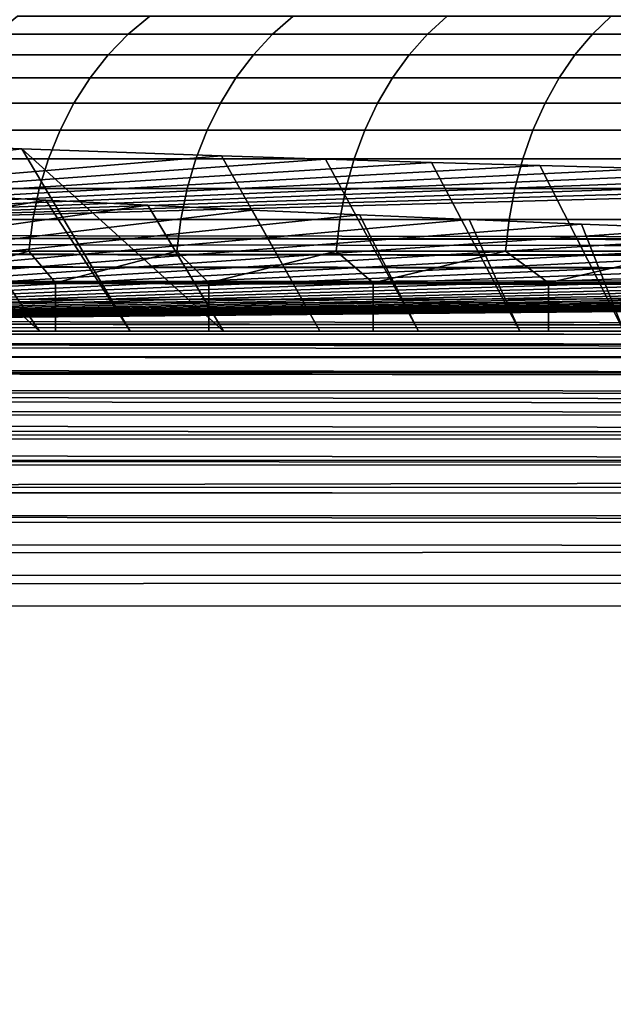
# Model space of a CAD drawing. Header units: metres. Extents: x -109 to 109, y -100 to 58.
# Tile 29 of 256: x -88.44 to -86.55, y -2.65 to 0.49. Entities that reach past the tile are written whole.
import ezdxf

# ---------------------------------------------------------------- set-up
doc = ezdxf.new("R2010")
doc.units = ezdxf.units.M
doc.layers.add('solid_21_062_100_XXX', color=7, linetype='CONTINUOUS')

msp = doc.modelspace()

# ---------------------------------------------------------------- linework, layer by layer
at = {"layer": 'solid_21_062_100_XXX'}
for points in [[(-88.024773, 0.505334, 7.9911), (-88.447487, 0.505334, 7.344092), (-88.518974, 0.447586, 7.388038), (-88.093735, 0.447586, 8.038918)], [(-88.447487, 0.505334, -7.344092), (-88.024773, 0.505334, -7.9911), (-88.093735, 0.447586, -8.038918), (-88.518974, 0.447586, -7.388038)], [(-87.567062, 0.505334, 8.61384), (-88.024773, 0.505334, 7.9911), (-88.093735, 0.447586, 8.038918), (-87.633286, 0.447586, 8.665383)], [(-88.024773, 0.505334, -7.9911), (-87.567062, 0.505334, -8.61384), (-87.633286, 0.447586, -8.665383), (-88.093735, 0.447586, -8.038918)], [(-87.075737, 0.505334, 9.21042), (-87.567062, 0.505334, 8.61384), (-87.633286, 0.447586, 8.665383), (-87.139023, 0.447586, 9.265533)], [(-87.567062, 0.505334, -8.61384), (-87.075737, 0.505334, -9.21042), (-87.139023, 0.447586, -9.265533), (-87.633286, 0.447586, -8.665383)], [(-86.552299, 0.505334, 9.779027), (-87.075737, 0.505334, 9.21042), (-87.139023, 0.447586, 9.265533), (-86.61245, 0.447586, 9.837543)], [(-87.075737, 0.505334, -9.21042), (-86.552299, 0.505334, -9.779027), (-86.61245, 0.447586, -9.837543), (-87.139023, 0.447586, -9.265533)], [(-85.998329, 0.505334, 10.317937), (-86.552299, 0.505334, 9.779027), (-86.61245, 0.447586, 9.837543), (-86.055168, 0.447586, 10.379678)], [(-86.552299, 0.505334, -9.779027), (-85.998329, 0.505334, -10.317937), (-86.055168, 0.447586, -10.379678), (-86.61245, 0.447586, -9.837543)], [(-88.093735, 0.447586, 8.038918), (-88.518974, 0.447586, 7.388038), (-88.585091, 0.3816, 7.428679), (-88.157509, 0.3816, 8.083139)], [(-88.518974, 0.447586, -7.388038), (-88.093735, 0.447586, -8.038918), (-88.157509, 0.3816, -8.083139), (-88.585091, 0.3816, -7.428679)], [(-87.633286, 0.447586, 8.665383), (-88.093735, 0.447586, 8.038918), (-88.157509, 0.3816, 8.083139), (-87.694527, 0.3816, 8.713052)], [(-88.093735, 0.447586, -8.038918), (-87.633286, 0.447586, -8.665383), (-87.694527, 0.3816, -8.713052), (-88.157509, 0.3816, -8.083139)], [(-87.139023, 0.447586, 9.265533), (-87.633286, 0.447586, 8.665383), (-87.694527, 0.3816, 8.713052), (-87.197548, 0.3816, 9.316503)], [(-87.633286, 0.447586, -8.665383), (-87.139023, 0.447586, -9.265533), (-87.197548, 0.3816, -9.316503), (-87.694527, 0.3816, -8.713052)], [(-86.61245, 0.447586, 9.837543), (-87.139023, 0.447586, 9.265533), (-87.197548, 0.3816, 9.316503), (-86.668076, 0.3816, 9.89166)], [(-87.139023, 0.447586, -9.265533), (-86.61245, 0.447586, -9.837543), (-86.668076, 0.3816, -9.89166), (-87.197548, 0.3816, -9.316503)], [(-86.055168, 0.447586, 10.379678), (-86.61245, 0.447586, 9.837543), (-86.668076, 0.3816, 9.89166), (-86.107727, 0.3816, 10.436775)], [(-86.61245, 0.447586, -9.837543), (-86.055168, 0.447586, -10.379678), (-86.107727, 0.3816, -10.436775), (-86.668076, 0.3816, -9.89166)], [(-88.157509, 0.3816, 8.083139), (-88.585091, 0.3816, 7.428679), (-88.645149, 0.30806, 7.465594), (-88.215439, 0.30806, 8.123306)], [(-88.585091, 0.3816, -7.428679), (-88.157509, 0.3816, -8.083139), (-88.215439, 0.30806, -8.123306), (-88.645149, 0.30806, -7.465594)], [(-87.694527, 0.3816, 8.713052), (-88.157509, 0.3816, 8.083139), (-88.215439, 0.30806, 8.123306), (-87.75016, 0.30806, 8.756349)], [(-88.157509, 0.3816, -8.083139), (-87.694527, 0.3816, -8.713052), (-87.75016, 0.30806, -8.756349), (-88.215439, 0.30806, -8.123306)], [(-87.197548, 0.3816, 9.316503), (-87.694527, 0.3816, 8.713052), (-87.75016, 0.30806, 8.756349), (-87.25071, 0.30806, 9.362798)], [(-87.694527, 0.3816, -8.713052), (-87.197548, 0.3816, -9.316503), (-87.25071, 0.30806, -9.362798), (-87.75016, 0.30806, -8.756349)], [(-86.668076, 0.3816, 9.89166), (-87.197548, 0.3816, 9.316503), (-87.25071, 0.30806, 9.362798), (-86.718605, 0.30806, 9.940813)], [(-87.197548, 0.3816, -9.316503), (-86.668076, 0.3816, -9.89166), (-86.718605, 0.30806, -9.940813), (-87.25071, 0.30806, -9.362798)], [(-86.107727, 0.3816, 10.436775), (-86.668076, 0.3816, 9.89166), (-86.718605, 0.30806, 9.940813), (-86.155472, 0.30806, 10.488639)], [(-86.668076, 0.3816, -9.89166), (-86.107727, 0.3816, -10.436775), (-86.155472, 0.30806, -10.488639), (-86.718605, 0.30806, -9.940813)], [(-88.215439, 0.30806, 8.123306), (-88.645149, 0.30806, 7.465594), (-88.698517, 0.22773, 7.498399), (-88.266922, 0.22773, 8.159001)], [(-88.645149, 0.30806, -7.465594), (-88.215439, 0.30806, -8.123306), (-88.266922, 0.22773, -8.159001), (-88.698517, 0.22773, -7.498399)], [(-87.75016, 0.30806, 8.756349), (-88.215439, 0.30806, 8.123306), (-88.266922, 0.22773, 8.159001), (-87.799591, 0.22773, 8.794826)], [(-88.215439, 0.30806, -8.123306), (-87.75016, 0.30806, -8.756349), (-87.799591, 0.22773, -8.794826), (-88.266922, 0.22773, -8.159001)], [(-87.25071, 0.30806, 9.362798), (-87.75016, 0.30806, 8.756349), (-87.799591, 0.22773, 8.794826), (-87.297951, 0.22773, 9.40394)], [(-87.75016, 0.30806, -8.756349), (-87.25071, 0.30806, -9.362798), (-87.297951, 0.22773, -9.40394), (-87.799591, 0.22773, -8.794826)], [(-86.718605, 0.30806, 9.940813), (-87.25071, 0.30806, 9.362798), (-87.297951, 0.22773, 9.40394), (-86.763512, 0.22773, 9.984495)], [(-87.25071, 0.30806, -9.362798), (-86.718605, 0.30806, -9.940813), (-86.763512, 0.22773, -9.984495), (-87.297951, 0.22773, -9.40394)], [(-86.155472, 0.30806, 10.488639), (-86.718605, 0.30806, 9.940813), (-86.763512, 0.22773, 9.984495), (-86.197899, 0.22773, 10.534728)], [(-86.718605, 0.30806, -9.940813), (-86.155472, 0.30806, -10.488639), (-86.197899, 0.22773, -10.534728), (-86.763512, 0.22773, -9.984495)], [(-88.266922, 0.22773, 8.159001), (-88.698517, 0.22773, 7.498399), (-88.744644, 0.141444, 7.526754), (-88.311417, 0.141444, 8.189856)], [(-88.698517, 0.22773, -7.498399), (-88.266922, 0.22773, -8.159001), (-88.311417, 0.141444, -8.189856), (-88.744644, 0.141444, -7.526754)], [(-87.799591, 0.22773, 8.794826), (-88.266922, 0.22773, 8.159001), (-88.311417, 0.141444, 8.189856), (-87.842323, 0.141444, 8.828084)], [(-88.266922, 0.22773, -8.159001), (-87.799591, 0.22773, -8.794826), (-87.842323, 0.141444, -8.828084), (-88.311417, 0.141444, -8.189856)], [(-87.297951, 0.22773, 9.40394), (-87.799591, 0.22773, 8.794826), (-87.842323, 0.141444, 8.828084), (-87.338783, 0.141444, 9.439502)], [(-87.799591, 0.22773, -8.794826), (-87.297951, 0.22773, -9.40394), (-87.338783, 0.141444, -9.439502), (-87.842323, 0.141444, -8.828084)], [(-86.763512, 0.22773, 9.984495), (-87.297951, 0.22773, 9.40394), (-87.338783, 0.141444, 9.439502), (-86.802322, 0.141444, 10.022252)], [(-87.297951, 0.22773, -9.40394), (-86.763512, 0.22773, -9.984495), (-86.802322, 0.141444, -10.022252), (-87.338783, 0.141444, -9.439502)], [(-86.197899, 0.22773, 10.534728), (-86.763512, 0.22773, 9.984495), (-86.802322, 0.141444, 10.022252), (-86.234573, 0.141444, 10.574565)], [(-86.763512, 0.22773, -9.984495), (-86.197899, 0.22773, -10.534728), (-86.234573, 0.141444, -10.574565), (-86.802322, 0.141444, -10.022252)], [(-88.311417, 0.141444, 8.189856), (-88.744644, 0.141444, 7.526754), (-88.783058, 0.050097, 7.550366), (-88.348473, 0.050097, 8.215547)], [(-88.744644, 0.141444, -7.526754), (-88.311417, 0.141444, -8.189856), (-88.348473, 0.050097, -8.215547), (-88.783058, 0.050097, -7.550366)], [(-87.842323, 0.141444, 8.828084), (-88.311417, 0.141444, 8.189856), (-88.348473, 0.050097, 8.215547), (-87.877899, 0.050097, 8.855778)], [(-88.311417, 0.141444, -8.189856), (-87.842323, 0.141444, -8.828084), (-87.877899, 0.050097, -8.855778), (-88.348473, 0.050097, -8.215547)], [(-87.338783, 0.141444, 9.439502), (-87.842323, 0.141444, 8.828084), (-87.877899, 0.050097, 8.855778), (-87.37278, 0.050097, 9.469113)], [(-87.842323, 0.141444, -8.828084), (-87.338783, 0.141444, -9.439502), (-87.37278, 0.050097, -9.469113), (-87.877899, 0.050097, -8.855778)], [(-86.802322, 0.141444, 10.022252), (-87.338783, 0.141444, 9.439502), (-87.37278, 0.050097, 9.469113), (-86.834641, 0.050097, 10.053692)], [(-87.338783, 0.141444, -9.439502), (-86.802322, 0.141444, -10.022252), (-86.834641, 0.050097, -10.053692), (-87.37278, 0.050097, -9.469113)], [(-86.234573, 0.141444, 10.574565), (-86.802322, 0.141444, 10.022252), (-86.834641, 0.050097, 10.053692), (-86.265114, 0.050097, 10.607738)], [(-86.802322, 0.141444, -10.022252), (-86.234573, 0.141444, -10.574565), (-86.265114, 0.050097, -10.607738), (-86.834641, 0.050097, -10.053692)], [(-90.792969, -0.193151, 18.78298), (-88.432938, 0.081575, 11.150125), (-89.037621, 0.104905, 10.501945)], [(-88.087593, -0.5, 10.66724), (-88.377235, -0.5, 10.343774), (-89.037621, 0.104905, 10.501945), (-88.432938, 0.081575, 11.150125)], [(-88.657692, -0.5, 10.012645), (-89.037621, 0.104905, 10.501945), (-88.377235, -0.5, 10.343774)], [(-90.792969, -0.193151, 18.78298), (-87.795662, 0.059458, 11.764626), (-88.432938, 0.081575, 11.150125)], [(-87.482445, -0.5, 11.289303), (-87.789307, -0.5, 10.982448), (-88.432938, 0.081575, 11.150125), (-87.795662, 0.059458, 11.764626)], [(-88.087593, -0.5, 10.66724), (-88.432938, 0.081575, 11.150125), (-87.789307, -0.5, 10.982448)], [(-90.792969, -0.193151, 18.78298), (-87.464737, 0.048852, 12.059307), (-87.795662, 0.059458, 11.764626)], [(-90.792969, -0.193151, 18.78298), (-87.126068, 0.038562, 12.345196), (-87.464737, 0.048852, 12.059307)], [(-90.792969, -0.193151, 18.78298), (-86.77977, 0.028593, 12.622151), (-87.126068, 0.038562, 12.345196)], [(-88.348473, 0.050097, 8.215547), (-88.783058, 0.050097, 7.550366), (-88.813347, -0.045363, 7.568988), (-88.377693, -0.045363, 8.235809)], [(-88.783058, 0.050097, -7.550366), (-88.348473, 0.050097, -8.215547), (-88.377693, -0.045363, -8.235809), (-88.813347, -0.045363, -7.568988)], [(-87.877899, 0.050097, 8.855778), (-88.348473, 0.050097, 8.215547), (-88.377693, -0.045363, 8.235809), (-87.905968, -0.045363, 8.877619)], [(-88.348473, 0.050097, -8.215547), (-87.877899, 0.050097, -8.855778), (-87.905968, -0.045363, -8.877619), (-88.377693, -0.045363, -8.235809)], [(-87.37278, 0.050097, 9.469113), (-87.877899, 0.050097, 8.855778), (-87.905968, -0.045363, 8.877619), (-87.399597, -0.045363, 9.492468)], [(-87.877899, 0.050097, -8.855778), (-87.37278, 0.050097, -9.469113), (-87.399597, -0.045363, -9.492468), (-87.905968, -0.045363, -8.877619)], [(-87.482445, -0.5, 11.289303), (-87.795662, 0.059458, 11.764626), (-87.464737, 0.048852, 12.059307), (-87.167244, -0.5, 11.587594)], [(-87.167244, -0.5, 11.587594), (-87.464737, 0.048852, 12.059307), (-87.126068, 0.038562, 12.345196), (-86.843773, -0.5, 11.877238)], [(-86.834641, 0.050097, 10.053692), (-87.37278, 0.050097, 9.469113), (-87.399597, -0.045363, 9.492468), (-86.86013, -0.045363, 10.078488)], [(-87.37278, 0.050097, -9.469113), (-86.834641, 0.050097, -10.053692), (-86.86013, -0.045363, -10.078488), (-87.399597, -0.045363, -9.492468)], [(-86.843773, -0.5, 11.877238), (-87.126068, 0.038562, 12.345196), (-86.77977, 0.028593, 12.622151), (-86.512642, -0.5, 12.157691)], [(-86.265114, 0.050097, 10.607738), (-86.834641, 0.050097, 10.053692), (-86.86013, -0.045363, 10.078488), (-86.289192, -0.045363, 10.6339)], [(-86.834641, 0.050097, -10.053692), (-86.265114, 0.050097, -10.607738), (-86.289192, -0.045363, -10.6339), (-86.86013, -0.045363, -10.078488)], [(-90.792969, -0.193151, 18.78298), (-86.42646, 0.018963, 12.889706), (-86.77977, 0.028593, 12.622151)], [(-90.792969, -0.193151, 18.78298), (-86.066277, 0.009676, 13.147746), (-86.42646, 0.018963, 12.889706)], [(-90.792969, -0.193151, 18.78298), (-85.699753, 0.000742, 13.395945), (-86.066277, 0.009676, 13.147746)], [(-90.792969, -0.193151, 18.78298), (-85.326942, -0.007835, 13.634264), (-85.699753, 0.000742, 13.395945)], [(-86.512642, -0.5, 12.157691), (-86.77977, 0.028593, 12.622151), (-86.42646, 0.018963, 12.889706), (-86.173897, -0.5, 12.428926)], [(-90.792969, -0.193151, 18.78298), (-84.947754, -0.016059, 13.862759), (-85.326942, -0.007835, 13.634264)], [(-90.792969, -0.193151, 18.78298), (-84.562294, -0.023928, 14.081365), (-84.947754, -0.016059, 13.862759)], [(-90.792969, -0.193151, 18.78298), (-74.739296, -0.213329, 19.343586), (-84.171204, -0.031425, 14.289667), (-84.562294, -0.023928, 14.081365)], [(-88.657692, -0.5, -10.012645), (-88.377235, -0.5, -10.343774), (-88.673775, -0.06501, -10.665504), (-88.981812, -0.047803, -10.330314)], [(-88.377693, -0.045363, 8.235809), (-88.813347, -0.045363, 7.568988), (-88.835213, -0.143946, 7.582428), (-88.398781, -0.143946, 8.250433)], [(-88.813347, -0.045363, -7.568988), (-88.377693, -0.045363, -8.235809), (-88.398781, -0.143946, -8.250433), (-88.835213, -0.143946, -7.582428)], [(-87.905968, -0.045363, 8.877619), (-88.377693, -0.045363, 8.235809), (-88.398781, -0.143946, 8.250433), (-87.926216, -0.143946, 8.893382)], [(-88.377693, -0.045363, -8.235809), (-87.905968, -0.045363, -8.877619), (-87.926216, -0.143946, -8.893382), (-88.398781, -0.143946, -8.250433)], [(-87.399597, -0.045363, 9.492468), (-87.905968, -0.045363, 8.877619), (-87.926216, -0.143946, 8.893382), (-87.418953, -0.143946, 9.509323)], [(-87.905968, -0.045363, -8.877619), (-87.399597, -0.045363, -9.492468), (-87.418953, -0.143946, -9.509323), (-87.926216, -0.143946, -8.893382)], [(-86.86013, -0.045363, 10.078488), (-87.399597, -0.045363, 9.492468), (-87.418953, -0.143946, 9.509323), (-86.878525, -0.143946, 10.096383)], [(-87.399597, -0.045363, -9.492468), (-86.86013, -0.045363, -10.078488), (-86.878525, -0.143946, -10.096383), (-87.418953, -0.143946, -9.509323)], [(-86.289192, -0.045363, 10.6339), (-86.86013, -0.045363, 10.078488), (-86.878525, -0.143946, 10.096383), (-86.30658, -0.143946, 10.652781)], [(-86.86013, -0.045363, -10.078488), (-86.289192, -0.045363, -10.6339), (-86.30658, -0.143946, -10.652781), (-86.878525, -0.143946, -10.096383)], [(-88.673775, -0.06501, -10.665504), (-88.356865, -0.081776, -10.992099), (-90.70475, -0.476963, -18.690395)], [(-88.356865, -0.081776, -10.992099), (-88.031601, -0.098074, -11.309601), (-90.70475, -0.476963, -18.690395)], [(-88.377235, -0.5, -10.343774), (-88.087593, -0.5, -10.66724), (-88.356865, -0.081776, -10.992099), (-88.673775, -0.06501, -10.665504)], [(-88.087593, -0.5, -10.66724), (-87.789307, -0.5, -10.982448), (-88.031601, -0.098074, -11.309601), (-88.356865, -0.081776, -10.992099)], [(-90.796425, -0.20214, 18.88147), (-58.685616, -0.233507, 19.904194), (-74.732597, -0.09507, 16.057959), (-74.739296, -0.213329, 19.343586)], [(-88.031601, -0.098074, -11.309601), (-87.697884, -0.113912, -11.618121), (-90.70475, -0.476963, -18.690395)], [(-87.697884, -0.113912, -11.618121), (-87.355591, -0.129294, -11.917765), (-90.70475, -0.476963, -18.690395)], [(-87.789307, -0.5, -10.982448), (-87.482445, -0.5, -11.289303), (-87.697884, -0.113912, -11.618121), (-88.031601, -0.098074, -11.309601)], [(-87.482445, -0.5, -11.289303), (-87.167244, -0.5, -11.587594), (-87.355591, -0.129294, -11.917765), (-87.697884, -0.113912, -11.618121)], [(-87.355591, -0.129294, -11.917765), (-87.005264, -0.144195, -12.20804), (-90.70475, -0.476963, -18.690395)], [(-87.005264, -0.144195, -12.20804), (-86.647018, -0.158609, -12.488822), (-90.70475, -0.476963, -18.690395)], [(-88.398781, -0.143946, 8.250433), (-88.835213, -0.143946, 7.582428), (-88.848419, -0.244628, 7.590546), (-88.411522, -0.244628, 8.259266)], [(-88.835213, -0.143946, -7.582428), (-88.398781, -0.143946, -8.250433), (-88.411522, -0.244628, -8.259266), (-88.848419, -0.244628, -7.590546)], [(-87.926216, -0.143946, 8.893382), (-88.398781, -0.143946, 8.250433), (-88.411522, -0.244628, 8.259266), (-87.938454, -0.244628, 8.902904)], [(-88.398781, -0.143946, -8.250433), (-87.926216, -0.143946, -8.893382), (-87.938454, -0.244628, -8.902904), (-88.411522, -0.244628, -8.259266)], [(-87.418953, -0.143946, 9.509323), (-87.926216, -0.143946, 8.893382), (-87.938454, -0.244628, 8.902904), (-87.430641, -0.244628, 9.519504)], [(-87.926216, -0.143946, -8.893382), (-87.418953, -0.143946, -9.509323), (-87.430641, -0.244628, -9.519504), (-87.938454, -0.244628, -8.902904)], [(-86.878525, -0.143946, 10.096383), (-87.418953, -0.143946, 9.509323), (-87.430641, -0.244628, 9.519504), (-86.889633, -0.244628, 10.107193)], [(-87.418953, -0.143946, -9.509323), (-86.878525, -0.143946, -10.096383), (-86.889633, -0.244628, -10.107193), (-87.430641, -0.244628, -9.519504)], [(-87.167244, -0.5, -11.587594), (-86.843773, -0.5, -11.877238), (-87.005264, -0.144195, -12.20804), (-87.355591, -0.129294, -11.917765)], [(-86.843773, -0.5, -11.877238), (-86.512642, -0.5, -12.157691), (-86.647018, -0.158609, -12.488822), (-87.005264, -0.144195, -12.20804)], [(-86.30658, -0.143946, 10.652781), (-86.878525, -0.143946, 10.096383), (-86.889633, -0.244628, 10.107193), (-86.317078, -0.244628, 10.664186)], [(-86.878525, -0.143946, -10.096383), (-86.30658, -0.143946, -10.652781), (-86.317078, -0.244628, -10.664186), (-86.889633, -0.244628, -10.107193)], [(-86.647018, -0.158609, -12.488822), (-86.281555, -0.172508, -12.759581), (-90.70475, -0.476963, -18.690395)], [(-86.281555, -0.172508, -12.759581), (-85.908981, -0.185889, -13.020239), (-90.70475, -0.476963, -18.690395)], [(-85.908981, -0.185889, -13.020239), (-85.529892, -0.198732, -13.270432), (-90.70475, -0.476963, -18.690395)], [(-86.512642, -0.5, -12.157691), (-86.173897, -0.5, -12.428926), (-86.281555, -0.172508, -12.759581), (-86.647018, -0.158609, -12.488822)], [(-58.69244, -0.262078, 20.098932), (-58.689041, -0.242446, 20.002346), (-90.796425, -0.20214, 18.88147), (-90.799805, -0.221719, 18.977707)], [(-90.796425, -0.20214, 18.88147), (-74.739296, -0.213329, 19.343586), (-90.792969, -0.193151, 18.78298)], [(-58.689041, -0.242446, 20.002346), (-58.685616, -0.233507, 19.904194), (-90.796425, -0.20214, 18.88147)], [(-85.529892, -0.198732, -13.270432), (-85.144249, -0.21104, -13.510191), (-90.70475, -0.476963, -18.690395)], [(-85.144249, -0.21104, -13.510191), (-84.751915, -0.222816, -13.73959), (-90.70475, -0.476963, -18.690395)], [(-58.695755, -0.292165, 20.192791), (-58.69244, -0.262078, 20.098932), (-90.799805, -0.221719, 18.977707), (-90.803123, -0.251805, 19.071566)], [(-84.751915, -0.222816, -13.73959), (-84.353348, -0.234047, -13.958357), (-90.70475, -0.476963, -18.690395)], [(-84.353348, -0.234047, -13.958357), (-83.948883, -0.244719, -14.166259), (-90.70475, -0.476963, -18.690395)], [(-83.948883, -0.244719, -14.166259), (-83.539154, -0.254819, -14.363013), (-90.70475, -0.476963, -18.690395)], [(-88.411522, -0.244628, 8.259266), (-88.848419, -0.244628, 7.590546), (-88.777504, -0.346263, 7.714458)], [(-88.848419, -0.244628, -7.590546), (-88.411522, -0.244628, -8.259266), (-88.777504, -0.346263, -7.714462)], [(-88.411522, -0.244628, 8.259266), (-88.777504, -0.346263, 7.714458), (-88.325638, -0.346263, 8.390728)], [(-88.411522, -0.244628, -8.259266), (-88.325638, -0.346263, -8.39073), (-88.777504, -0.346263, -7.714462)], [(-87.938454, -0.244628, 8.902904), (-88.411522, -0.244628, 8.259266), (-88.325638, -0.346263, 8.390728)], [(-88.411522, -0.244628, -8.259266), (-87.938454, -0.244628, -8.902904), (-88.325638, -0.346263, -8.39073)], [(-87.938454, -0.244628, 8.902904), (-88.325638, -0.346263, 8.390728), (-87.836555, -0.346263, 9.040599)], [(-87.938454, -0.244628, -8.902904), (-87.836563, -0.346263, -9.040598), (-88.325638, -0.346263, -8.39073)], [(-87.430641, -0.244628, 9.519504), (-87.938454, -0.244628, 8.902904), (-87.836555, -0.346263, 9.040599)], [(-87.938454, -0.244628, -8.902904), (-87.430641, -0.244628, -9.519504), (-87.836563, -0.346263, -9.040598)], [(-87.430641, -0.244628, -9.519504), (-87.311813, -0.346263, -9.662022), (-87.836563, -0.346263, -9.040598)], [(-87.430641, -0.244628, 9.519504), (-87.836555, -0.346263, 9.040599), (-87.311813, -0.346263, 9.662024)], [(-86.889633, -0.244628, 10.107193), (-87.430641, -0.244628, 9.519504), (-87.311813, -0.346263, 9.662024)], [(-87.430641, -0.244628, -9.519504), (-86.889633, -0.244628, -10.107193), (-87.311813, -0.346263, -9.662022)], [(-86.889633, -0.244628, 10.107193), (-87.311813, -0.346263, 9.662024), (-86.753044, -0.346263, 10.253051)], [(-86.889633, -0.244628, -10.107193), (-86.753052, -0.346263, -10.253045), (-87.311813, -0.346263, -9.662022)], [(-86.317078, -0.244628, 10.664186), (-86.889633, -0.244628, 10.107193), (-86.753044, -0.346263, 10.253051)], [(-86.889633, -0.244628, -10.107193), (-86.317078, -0.244628, -10.664186), (-86.753052, -0.346263, -10.253045)], [(-86.317078, -0.244628, -10.664186), (-86.162025, -0.346263, -10.811808), (-86.753052, -0.346263, -10.253045)], [(-86.317078, -0.244628, 10.664186), (-86.753044, -0.346263, 10.253051), (-86.162018, -0.346263, 10.811816)], [(-58.698948, -0.332348, 20.282795), (-58.695755, -0.292165, 20.192791), (-90.803246, -0.253139, 19.075031), (-90.80632, -0.291987, 19.161572)], [(-58.695755, -0.292165, 20.192791), (-90.803123, -0.251805, 19.071566), (-90.803246, -0.253139, 19.075031)], [(-83.539154, -0.254819, -14.363013), (-83.12442, -0.26434, -14.548481), (-90.70475, -0.476963, -18.690395)], [(-83.12442, -0.26434, -14.548481), (-82.705154, -0.273273, -14.722499), (-90.70475, -0.476963, -18.690395)], [(-82.705154, -0.273273, -14.722499), (-82.281441, -0.281617, -14.885036), (-90.70475, -0.476963, -18.690395)], [(-82.281441, -0.281617, -14.885036), (-81.85321, -0.289372, -15.036107), (-90.70475, -0.476963, -18.690395)], [(-58.698948, -0.332348, 20.282795), (-90.806488, -0.294468, 19.166361), (-90.809349, -0.341782, 19.246643)], [(-58.698948, -0.332348, 20.282795), (-90.80632, -0.291987, 19.161572), (-90.806488, -0.294468, 19.166361)], [(-81.85321, -0.289372, -15.036107), (-81.4207, -0.296535, -15.175632), (-90.70475, -0.476963, -18.690395)], [(-81.4207, -0.296535, -15.175632), (-80.984596, -0.30309, -15.303337), (-90.70475, -0.476963, -18.690395)], [(-80.984596, -0.30309, -15.303337), (-80.545258, -0.309036, -15.419152), (-90.70475, -0.476963, -18.690395)], [(-80.545258, -0.309036, -15.419152), (-80.103279, -0.314362, -15.522916), (-90.70475, -0.476963, -18.690395)], [(-58.701981, -0.382143, 20.367865), (-90.809563, -0.345709, 19.252529), (-90.812187, -0.400592, 19.325758)], [(-58.698948, -0.332348, 20.282795), (-90.809349, -0.341782, 19.246643), (-90.809563, -0.345709, 19.252529), (-58.701981, -0.382143, 20.367865)], [(-80.103279, -0.314362, -15.522916), (-79.658882, -0.319069, -15.614611), (-90.70475, -0.476963, -18.690395)], [(-79.658882, -0.319069, -15.614611), (-79.21225, -0.323155, -15.69421), (-90.70475, -0.476963, -18.690395)], [(-79.21225, -0.323155, -15.69421), (-78.763443, -0.326619, -15.761685), (-90.70475, -0.476963, -18.690395)], [(-78.763443, -0.326619, -15.761685), (-78.312485, -0.32946, -15.817029), (-90.70475, -0.476963, -18.690395)], [(-78.312485, -0.32946, -15.817029), (-77.860298, -0.331671, -15.860095), (-90.70475, -0.476963, -18.690395)], [(-58.686581, -0.503708, -19.108093), (-90.70475, -0.476963, -18.690395), (-75.139702, -0.331671, -15.860095), (-74.695206, -0.485192, -18.8507)], [(-75.592949, -0.333251, -15.89088), (-75.139702, -0.331671, -15.860095), (-90.70475, -0.476963, -18.690395)], [(-77.860298, -0.331671, -15.860095), (-77.407051, -0.333251, -15.89088), (-90.70475, -0.476963, -18.690395)], [(-76.046326, -0.334199, -15.909341), (-75.592949, -0.333251, -15.89088), (-90.70475, -0.476963, -18.690395)], [(-77.407051, -0.333251, -15.89088), (-76.953674, -0.334199, -15.909341), (-90.70475, -0.476963, -18.690395)], [(-76.5, -0.334514, -15.915485), (-76.046326, -0.334199, -15.909341), (-90.70475, -0.476963, -18.690395)], [(-76.953674, -0.334199, -15.909341), (-76.5, -0.334514, -15.915485), (-90.70475, -0.476963, -18.690395)], [(-88.325638, -0.346263, 8.390728), (-88.777504, -0.346263, 7.714458), (-88.777489, -0.5, 7.714476), (-88.325615, -0.5, 8.390755)], [(-88.777504, -0.346263, -7.714462), (-88.325638, -0.346263, -8.39073), (-88.325615, -0.5, -8.390755), (-88.777489, -0.5, -7.714476)], [(-87.836555, -0.346263, 9.040599), (-88.325638, -0.346263, 8.390728), (-88.325615, -0.5, 8.390755), (-87.836548, -0.5, 9.040614)], [(-88.325638, -0.346263, -8.39073), (-87.836563, -0.346263, -9.040598), (-87.836548, -0.5, -9.040614), (-88.325615, -0.5, -8.390755)], [(-87.836563, -0.346263, -9.040598), (-87.311813, -0.346263, -9.662022), (-87.311821, -0.5, -9.662012), (-87.836548, -0.5, -9.040614)], [(-87.311813, -0.346263, 9.662024), (-87.836555, -0.346263, 9.040599), (-87.836548, -0.5, 9.040614), (-87.311821, -0.5, 9.662012)], [(-86.753044, -0.346263, 10.253051), (-87.311813, -0.346263, 9.662024), (-87.311821, -0.5, 9.662012), (-86.753067, -0.5, 10.25303)], [(-87.311813, -0.346263, -9.662022), (-86.753052, -0.346263, -10.253045), (-86.753067, -0.5, -10.25303), (-87.311821, -0.5, -9.662012)], [(-86.162018, -0.346263, 10.811816), (-86.753044, -0.346263, 10.253051), (-86.753067, -0.5, 10.25303), (-86.162033, -0.5, 10.811802)], [(-86.753052, -0.346263, -10.253045), (-86.162025, -0.346263, -10.811808), (-86.162033, -0.5, -10.811802), (-86.753067, -0.5, -10.25303)], [(-58.707424, -0.508072, 20.519188), (-58.704819, -0.440953, 20.44698), (-90.812431, -0.406226, 19.332462), (-90.814796, -0.46771, 19.397968)], [(-58.701981, -0.382143, 20.367865), (-90.812187, -0.400592, 19.325758), (-90.812431, -0.406226, 19.332462), (-58.704819, -0.440953, 20.44698)], [(-58.707424, -0.508072, 20.519188), (-90.814796, -0.46771, 19.397968), (-90.815056, -0.475268, 19.405169)], [(-58.709766, -0.582693, 20.583622), (-58.707424, -0.508072, 20.519188), (-90.815056, -0.475268, 19.405169), (-90.817139, -0.542332, 19.462404)], [(-58.686581, -0.503708, -19.108093), (-58.687546, -0.524451, -19.203493), (-90.706696, -0.507989, -18.88287), (-90.705742, -0.487412, -18.78849)], [(-58.686581, -0.503708, -19.108093), (-90.705742, -0.487412, -18.78849), (-90.70475, -0.476963, -18.690395)], [(-88.325615, -0.5, -8.390755), (-88.657692, -0.5, -10.012645), (-88.928925, -0.5, -9.673898), (-88.777489, -0.5, -7.714476)], [(-88.325615, -0.5, 8.390755), (-88.777489, -0.5, 7.714476), (-88.657692, -0.5, 10.012645), (-88.377235, -0.5, 10.343774)], [(-88.325615, -0.5, -8.390755), (-88.377235, -0.5, -10.343774), (-88.657692, -0.5, -10.012645)], [(-87.836548, -0.5, 9.040614), (-88.325615, -0.5, 8.390755), (-88.377235, -0.5, 10.343774), (-88.087593, -0.5, 10.66724)], [(-87.836548, -0.5, -9.040614), (-88.087593, -0.5, -10.66724), (-88.377235, -0.5, -10.343774), (-88.325615, -0.5, -8.390755)], [(-87.836548, -0.5, 9.040614), (-88.087593, -0.5, 10.66724), (-87.789307, -0.5, 10.982448)], [(-87.311821, -0.5, -9.662012), (-87.789307, -0.5, -10.982448), (-88.087593, -0.5, -10.66724), (-87.836548, -0.5, -9.040614)], [(-87.311821, -0.5, 9.662012), (-87.836548, -0.5, 9.040614), (-87.789307, -0.5, 10.982448), (-87.482445, -0.5, 11.289303)], [(-87.311821, -0.5, -9.662012), (-87.482445, -0.5, -11.289303), (-87.789307, -0.5, -10.982448)], [(-87.311821, -0.5, 9.662012), (-87.482445, -0.5, 11.289303), (-87.167244, -0.5, 11.587594)], [(-86.753067, -0.5, -10.25303), (-87.167244, -0.5, -11.587594), (-87.482445, -0.5, -11.289303), (-87.311821, -0.5, -9.662012)], [(-86.753067, -0.5, 10.25303), (-87.311821, -0.5, 9.662012), (-87.167244, -0.5, 11.587594), (-86.843773, -0.5, 11.877238)], [(-86.753067, -0.5, -10.25303), (-86.843773, -0.5, -11.877238), (-87.167244, -0.5, -11.587594)], [(-86.753067, -0.5, 10.25303), (-86.843773, -0.5, 11.877238), (-86.512642, -0.5, 12.157691)], [(-86.162033, -0.5, -10.811802), (-86.512642, -0.5, -12.157691), (-86.843773, -0.5, -11.877238), (-86.753067, -0.5, -10.25303)], [(-86.162033, -0.5, 10.811802), (-86.753067, -0.5, 10.25303), (-86.512642, -0.5, 12.157691), (-86.173897, -0.5, 12.428926)], [(-58.687546, -0.524451, -19.203493), (-58.688488, -0.555407, -19.296087), (-90.707642, -0.538944, -18.975462), (-90.706734, -0.508897, -18.886145)], [(-58.687546, -0.524451, -19.203493), (-90.706734, -0.508897, -18.886145), (-90.706696, -0.507989, -18.88287)], [(-58.711823, -0.663921, 20.639511), (-58.709766, -0.582693, 20.583622), (-90.817406, -0.551976, 19.469748), (-90.819191, -0.62356, 19.518295)], [(-58.709766, -0.582693, 20.583622), (-90.817139, -0.542332, 19.462404), (-90.817406, -0.551976, 19.469748)], [(-58.688488, -0.555407, -19.296087), (-58.6894, -0.596212, -19.384781), (-90.708549, -0.579747, -19.064157), (-90.707695, -0.541082, -18.980814)], [(-58.688488, -0.555407, -19.296087), (-90.707695, -0.541082, -18.980814), (-90.707642, -0.538944, -18.975462)], [(-58.6894, -0.596212, -19.384781), (-58.690262, -0.646384, -19.468534), (-90.709412, -0.629919, -19.147913), (-90.708626, -0.583572, -19.071329)], [(-58.6894, -0.596212, -19.384781), (-90.708626, -0.583572, -19.071329), (-90.708549, -0.579747, -19.064157)], [(-58.711823, -0.663921, 20.639511), (-90.819191, -0.62356, 19.518295), (-90.81945, -0.635399, 19.525394)], [(-58.713562, -0.75078, 20.686182), (-58.711823, -0.663921, 20.639511), (-90.81945, -0.635399, 19.525394), (-90.82093, -0.71042, 19.564966)], [(-58.690262, -0.646384, -19.468534), (-58.691074, -0.705334, -19.54636), (-90.71022, -0.688869, -19.22574), (-90.709503, -0.635841, -19.156572)], [(-58.690262, -0.646384, -19.468534), (-90.709503, -0.635841, -19.156572), (-90.709412, -0.629919, -19.147913)], [(-58.691074, -0.705334, -19.54636), (-90.710327, -0.697245, -19.235491), (-90.71022, -0.688869, -19.22574)], [(-58.713562, -0.75078, 20.686182), (-90.82093, -0.71042, 19.564966), (-90.821175, -0.7245, 19.571419)], [(-58.691074, -0.705334, -19.54636), (-58.691818, -0.772368, -19.617342), (-90.710968, -0.755903, -19.296722), (-90.710327, -0.697245, -19.235491)], [(-58.714966, -0.842227, 20.723076), (-58.713562, -0.75078, 20.686182), (-90.821175, -0.7245, 19.571419), (-90.822334, -0.801868, 19.60186)], [(-58.691818, -0.772368, -19.617342), (-58.69249, -0.846697, -19.680645), (-90.711639, -0.830232, -19.360027), (-90.711075, -0.767026, -19.307112)], [(-58.691818, -0.772368, -19.617342), (-90.711075, -0.767026, -19.307112), (-90.710968, -0.755903, -19.296722)], [(-58.714966, -0.842227, 20.723076), (-90.822334, -0.801868, 19.60186), (-90.82254, -0.818173, 19.607248)], [(-58.716015, -0.937165, 20.749746), (-58.714966, -0.842227, 20.723076), (-90.82254, -0.818173, 19.607248), (-90.823387, -0.896807, 19.628532)], [(-58.69249, -0.846697, -19.680645), (-58.693081, -0.927446, -19.735523), (-90.712234, -0.910982, -19.414909), (-90.711754, -0.844323, -19.37055)], [(-58.69249, -0.846697, -19.680645), (-90.711754, -0.844323, -19.37055), (-90.711639, -0.830232, -19.360027)], [(-58.716015, -0.937165, 20.749746), (-90.823387, -0.896807, 19.628532), (-90.823547, -0.915255, 19.632439)], [(-58.693081, -0.927446, -19.735523), (-90.712341, -0.92818, -19.425022), (-90.712234, -0.910982, -19.414909)], [(-58.716015, -0.937165, 20.749746), (-90.824066, -0.994097, 19.644663), (-90.824165, -1.014538, 19.646675), (-58.716702, -1.034454, 20.765877)], [(-58.716015, -0.937165, 20.749746), (-90.823547, -0.915255, 19.632439), (-90.824066, -0.994097, 19.644663)], [(-58.693081, -0.927446, -19.735523), (-58.693584, -1.013666, -19.781334), (-90.712738, -0.997202, -19.46072), (-90.712341, -0.92818, -19.425022)], [(-58.693584, -1.013666, -19.781334), (-90.712837, -1.017564, -19.469856), (-90.712738, -0.997202, -19.46072)], [(-90.824165, -1.014538, 19.646675), (-90.824379, -1.092569, 19.650059), (-58.717014, -1.132924, 20.771273), (-58.716702, -1.034454, 20.765877)], [(-58.693584, -1.013666, -19.781334), (-58.693993, -1.10434, -19.817535), (-90.713142, -1.087878, -19.496923), (-90.712837, -1.017564, -19.469856)], [(-58.717014, -1.132924, 20.771273), (-90.824379, -1.092569, 19.650059), (-64.111687, -22.04216, 20.582888), (-62.696728, -22.05307, 20.632298)], [(-90.824379, -1.092569, 19.650059), (-70.30159, -21.989178, 20.36673), (-64.111687, -22.04216, 20.582888)], [(-90.824379, -1.092569, 19.650059), (-73.050484, -21.962698, 20.270737), (-70.30159, -21.989178, 20.36673)], [(-90.824379, -1.092569, 19.650059), (-77.512512, -21.915497, 20.11492), (-73.050484, -21.962698, 20.270737)], [(-90.824379, -1.092569, 19.650059), (-81.976929, -21.862591, 19.959019), (-77.512512, -21.915497, 20.11492)], [(-90.824379, -1.092569, 19.650059), (-84.35643, -21.831848, 19.875925), (-81.976929, -21.862591, 19.959019)], [(-90.824379, -1.092569, 19.650059), (-90.824379, -21.738291, 19.650059), (-84.35643, -21.831848, 19.875925)], [(-58.693993, -1.10434, -19.817535), (-90.713234, -1.11137, -19.504498), (-90.713142, -1.087878, -19.496923)], [(-58.693993, -1.10434, -19.817535), (-58.694302, -1.198403, -19.843702), (-90.713455, -1.181942, -19.52309), (-90.713234, -1.11137, -19.504498)], [(-58.694302, -1.198403, -19.843702), (-90.713524, -1.208441, -19.528519), (-90.713455, -1.181942, -19.52309)], [(-58.694302, -1.198403, -19.843702), (-58.694511, -1.294746, -19.859526), (-90.713661, -1.278287, -19.538916), (-90.713524, -1.208441, -19.528519)], [(-58.694511, -1.294746, -19.859526), (-90.713707, -1.307578, -19.541622), (-90.713661, -1.278287, -19.538916)], [(-58.694511, -1.294746, -19.859526), (-58.694614, -1.392238, -19.86482), (-90.713768, -1.375779, -19.54421), (-90.713707, -1.307578, -19.541622)], [(-82.890564, -21.807096, -19.622545), (-90.713768, -21.722593, -19.54421), (-90.713768, -1.375779, -19.54421), (-58.694614, -1.392238, -19.86482)]]:
    msp.add_3dface(points, dxfattribs=at)

doc.saveas('drawing.dxf')
